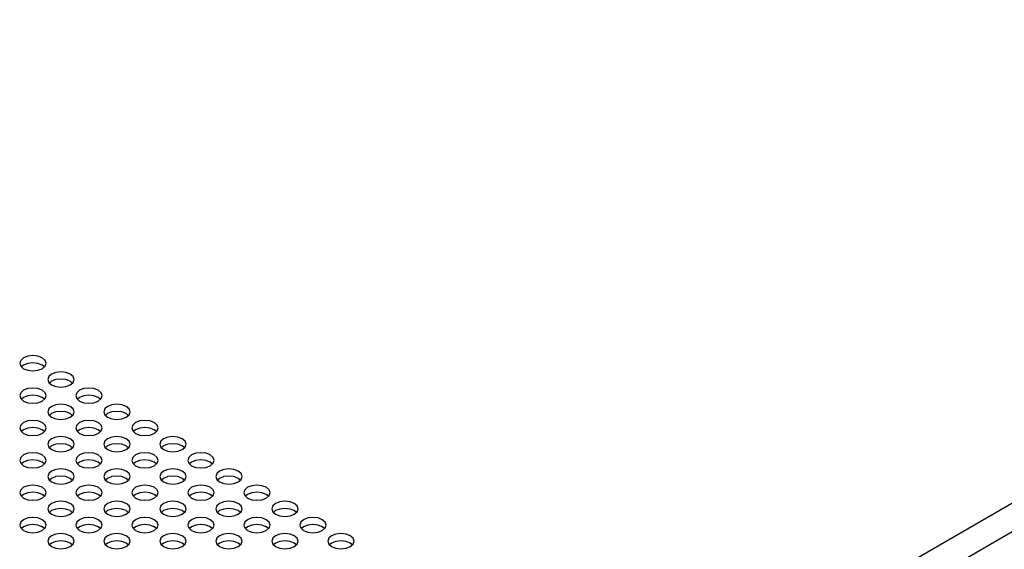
# Model space of a CAD drawing. Header units: inches. Extents: x 0 to 34, y 0 to 22.
# Tile 48 of 66: x 4.549 to 6.001, y 8.64 to 9.42. Entities that reach past the tile are written whole.
import ezdxf

# ---------------------------------------------------------------- set-up
doc = ezdxf.new("R2010")
doc.units = ezdxf.units.IN
doc.header["$LTSCALE"] = 1.87
doc.header["$MEASUREMENT"] = 0
doc.layers.get('0').update_dxf_attribs({"linetype": 'CONTINUOUS'})

msp = doc.modelspace()

# ---------------------------------------------------------------- linework, layer by layer
at = {"color": 2, "linetype": 'CONTINUOUS'}
for p, q in [((4.5725, 7.877), (7.2455, 9.4204)), ((4.5908, 7.8452), (7.2639, 9.3886)), ((4.551, 8.9183), (4.5495, 8.914)), ((4.5495, 8.914), (4.551, 8.9097)), ((4.5552, 8.922), (4.551, 8.9183)), ((4.5552, 8.9114), (4.5521, 8.9087)), ((4.5615, 8.9244), (4.5552, 8.922)), ((4.5615, 8.9138), (4.5552, 8.9114)), ((4.5689, 8.9253), (4.5615, 8.9244)), ((4.5689, 8.9147), (4.5615, 8.9138)), ((4.5764, 8.9244), (4.5689, 8.9253)), ((4.5764, 8.9138), (4.5689, 8.9147)), ((4.5827, 8.922), (4.5764, 8.9244)), ((4.5827, 8.9114), (4.5764, 8.9138)), ((4.5869, 8.9183), (4.5827, 8.922)), ((4.5858, 8.9087), (4.5827, 8.9114)), ((4.5884, 8.914), (4.5869, 8.9183)), ((4.5869, 8.9097), (4.5884, 8.914)), ((4.551, 8.9097), (4.5552, 8.9061)), ((4.5552, 8.9061), (4.5615, 8.9037)), ((4.5615, 8.9037), (4.5689, 8.9028)), ((4.5689, 8.9028), (4.5764, 8.9037)), ((4.5764, 8.9037), (4.5827, 8.9061)), ((4.5827, 8.9061), (4.5869, 8.9097)), ((4.5965, 8.8981), (4.5922, 8.8945)), ((4.6028, 8.9006), (4.5965, 8.8981)), ((4.6102, 8.9014), (4.6028, 8.9006)), ((4.6177, 8.9006), (4.6102, 8.9014)), ((4.624, 8.8981), (4.6177, 8.9006)), ((4.6282, 8.8945), (4.624, 8.8981)), ((4.5922, 8.8945), (4.5908, 8.8902)), ((4.5908, 8.8902), (4.5922, 8.8859)), ((4.5922, 8.8859), (4.5965, 8.8823)), ((4.5965, 8.8876), (4.5934, 8.8849)), ((4.6028, 8.89), (4.5965, 8.8876)), ((4.5965, 8.8823), (4.6028, 8.8798)), ((4.6102, 8.8908), (4.6028, 8.89)), ((4.6177, 8.89), (4.6102, 8.8908)), ((4.624, 8.8876), (4.6177, 8.89)), ((4.6177, 8.8798), (4.624, 8.8823)), ((4.627, 8.8849), (4.624, 8.8876)), ((4.624, 8.8823), (4.6282, 8.8859)), ((4.6297, 8.8902), (4.6282, 8.8945)), ((4.6282, 8.8859), (4.6297, 8.8902)), ((4.551, 8.8707), (4.5495, 8.8664)), ((4.5552, 8.8743), (4.551, 8.8707)), ((4.5615, 8.8768), (4.5552, 8.8743)), ((4.5689, 8.8776), (4.5615, 8.8768)), ((4.5764, 8.8768), (4.5689, 8.8776)), ((4.5827, 8.8743), (4.5764, 8.8768)), ((4.5869, 8.8707), (4.5827, 8.8743)), ((4.5884, 8.8664), (4.5869, 8.8707)), ((4.6028, 8.8798), (4.6102, 8.879)), ((4.6102, 8.879), (4.6177, 8.8798)), ((4.6335, 8.8707), (4.632, 8.8664)), ((4.6377, 8.8743), (4.6335, 8.8707)), ((4.644, 8.8768), (4.6377, 8.8743)), ((4.6515, 8.8776), (4.644, 8.8768)), ((4.6589, 8.8768), (4.6515, 8.8776)), ((4.6653, 8.8743), (4.6589, 8.8768)), ((4.6695, 8.8707), (4.6653, 8.8743)), ((4.671, 8.8664), (4.6695, 8.8707)), ((4.5495, 8.8664), (4.551, 8.8621)), ((4.551, 8.8621), (4.5552, 8.8584)), ((4.5552, 8.8637), (4.5521, 8.8611)), ((4.5615, 8.8662), (4.5552, 8.8637)), ((4.5552, 8.8584), (4.5615, 8.856)), ((4.5689, 8.867), (4.5615, 8.8662)), ((4.5615, 8.856), (4.5689, 8.8551)), ((4.5764, 8.8662), (4.5689, 8.867)), ((4.5689, 8.8551), (4.5764, 8.856)), ((4.5827, 8.8637), (4.5764, 8.8662)), ((4.5764, 8.856), (4.5827, 8.8584)), ((4.5858, 8.8611), (4.5827, 8.8637)), ((4.5827, 8.8584), (4.5869, 8.8621)), ((4.5869, 8.8621), (4.5884, 8.8664)), ((4.6028, 8.8529), (4.5965, 8.8505)), ((4.6102, 8.8538), (4.6028, 8.8529)), ((4.6177, 8.8529), (4.6102, 8.8538)), ((4.624, 8.8505), (4.6177, 8.8529)), ((4.632, 8.8664), (4.6335, 8.8621)), ((4.6335, 8.8621), (4.6377, 8.8584)), ((4.6377, 8.8637), (4.6347, 8.8611)), ((4.644, 8.8662), (4.6377, 8.8637)), ((4.6377, 8.8584), (4.644, 8.856)), ((4.6515, 8.867), (4.644, 8.8662)), ((4.644, 8.856), (4.6515, 8.8551)), ((4.6589, 8.8662), (4.6515, 8.867)), ((4.6515, 8.8551), (4.6589, 8.856)), ((4.6653, 8.8637), (4.6589, 8.8662)), ((4.6589, 8.856), (4.6653, 8.8584)), ((4.6683, 8.8611), (4.6653, 8.8637)), ((4.6653, 8.8584), (4.6695, 8.8621)), ((4.6695, 8.8621), (4.671, 8.8664)), ((4.6853, 8.8529), (4.679, 8.8505)), ((4.6928, 8.8538), (4.6853, 8.8529)), ((4.7002, 8.8529), (4.6928, 8.8538)), ((4.7065, 8.8505), (4.7002, 8.8529)), ((4.5922, 8.8468), (4.5908, 8.8425)), ((4.5908, 8.8425), (4.5922, 8.8382)), ((4.5965, 8.8505), (4.5922, 8.8468)), ((4.5965, 8.8399), (4.5934, 8.8372)), ((4.6028, 8.8423), (4.5965, 8.8399)), ((4.6102, 8.8432), (4.6028, 8.8423)), ((4.6177, 8.8423), (4.6102, 8.8432)), ((4.624, 8.8399), (4.6177, 8.8423)), ((4.6282, 8.8468), (4.624, 8.8505)), ((4.627, 8.8372), (4.624, 8.8399)), ((4.6297, 8.8425), (4.6282, 8.8468)), ((4.6282, 8.8382), (4.6297, 8.8425)), ((4.6748, 8.8468), (4.6733, 8.8425)), ((4.6733, 8.8425), (4.6748, 8.8382)), ((4.679, 8.8505), (4.6748, 8.8468)), ((4.679, 8.8399), (4.6759, 8.8372)), ((4.6853, 8.8423), (4.679, 8.8399)), ((4.6928, 8.8432), (4.6853, 8.8423)), ((4.7002, 8.8423), (4.6928, 8.8432)), ((4.7065, 8.8399), (4.7002, 8.8423)), ((4.7108, 8.8468), (4.7065, 8.8505)), ((4.7096, 8.8372), (4.7065, 8.8399)), ((4.7122, 8.8425), (4.7108, 8.8468)), ((4.7108, 8.8382), (4.7122, 8.8425)), ((4.5552, 8.8266), (4.551, 8.823)), ((4.5615, 8.8291), (4.5552, 8.8266)), ((4.5689, 8.8299), (4.5615, 8.8291)), ((4.5764, 8.8291), (4.5689, 8.8299)), ((4.5827, 8.8266), (4.5764, 8.8291)), ((4.5869, 8.823), (4.5827, 8.8266)), ((4.5922, 8.8382), (4.5965, 8.8346)), ((4.5965, 8.8346), (4.6028, 8.8322)), ((4.6028, 8.8322), (4.6102, 8.8313)), ((4.6102, 8.8313), (4.6177, 8.8322)), ((4.6177, 8.8322), (4.624, 8.8346)), ((4.624, 8.8346), (4.6282, 8.8382)), ((4.6377, 8.8266), (4.6335, 8.823)), ((4.644, 8.8291), (4.6377, 8.8266)), ((4.6515, 8.8299), (4.644, 8.8291)), ((4.6589, 8.8291), (4.6515, 8.8299)), ((4.6653, 8.8266), (4.6589, 8.8291)), ((4.6695, 8.823), (4.6653, 8.8266)), ((4.6748, 8.8382), (4.679, 8.8346)), ((4.679, 8.8346), (4.6853, 8.8322)), ((4.6853, 8.8322), (4.6928, 8.8313)), ((4.6928, 8.8313), (4.7002, 8.8322)), ((4.7002, 8.8322), (4.7065, 8.8346)), ((4.7065, 8.8346), (4.7108, 8.8382)), ((4.7203, 8.8266), (4.7161, 8.823)), ((4.7266, 8.8291), (4.7203, 8.8266)), ((4.7341, 8.8299), (4.7266, 8.8291)), ((4.7415, 8.8291), (4.7341, 8.8299)), ((4.7478, 8.8266), (4.7415, 8.8291)), ((4.752, 8.823), (4.7478, 8.8266)), ((4.551, 8.823), (4.5495, 8.8187)), ((4.5495, 8.8187), (4.551, 8.8144)), ((4.551, 8.8144), (4.5552, 8.8108)), ((4.5552, 8.8161), (4.5521, 8.8134)), ((4.5615, 8.8185), (4.5552, 8.8161)), ((4.5552, 8.8108), (4.5615, 8.8083)), ((4.5689, 8.8193), (4.5615, 8.8185)), ((4.5764, 8.8185), (4.5689, 8.8193)), ((4.5827, 8.8161), (4.5764, 8.8185)), ((4.5764, 8.8083), (4.5827, 8.8108)), ((4.5858, 8.8134), (4.5827, 8.8161)), ((4.5827, 8.8108), (4.5869, 8.8144)), ((4.5884, 8.8187), (4.5869, 8.823)), ((4.5869, 8.8144), (4.5884, 8.8187)), ((4.6335, 8.823), (4.632, 8.8187)), ((4.632, 8.8187), (4.6335, 8.8144)), ((4.6335, 8.8144), (4.6377, 8.8108)), ((4.6377, 8.8161), (4.6347, 8.8134)), ((4.644, 8.8185), (4.6377, 8.8161)), ((4.6377, 8.8108), (4.644, 8.8083)), ((4.6515, 8.8193), (4.644, 8.8185)), ((4.6589, 8.8185), (4.6515, 8.8193)), ((4.6653, 8.8161), (4.6589, 8.8185)), ((4.6589, 8.8083), (4.6653, 8.8108)), ((4.6683, 8.8134), (4.6653, 8.8161)), ((4.6653, 8.8108), (4.6695, 8.8144)), ((4.671, 8.8187), (4.6695, 8.823)), ((4.6695, 8.8144), (4.671, 8.8187)), ((4.7161, 8.823), (4.7146, 8.8187)), ((4.7146, 8.8187), (4.7161, 8.8144)), ((4.7161, 8.8144), (4.7203, 8.8108)), ((4.7203, 8.8161), (4.7172, 8.8134)), ((4.7266, 8.8185), (4.7203, 8.8161)), ((4.7203, 8.8108), (4.7266, 8.8083)), ((4.7341, 8.8193), (4.7266, 8.8185)), ((4.7415, 8.8185), (4.7341, 8.8193)), ((4.7478, 8.8161), (4.7415, 8.8185)), ((4.7415, 8.8083), (4.7478, 8.8108)), ((4.7509, 8.8134), (4.7478, 8.8161)), ((4.7478, 8.8108), (4.752, 8.8144)), ((4.7535, 8.8187), (4.752, 8.823)), ((4.752, 8.8144), (4.7535, 8.8187)), ((4.5615, 8.8083), (4.5689, 8.8075)), ((4.5689, 8.8075), (4.5764, 8.8083)), ((4.5922, 8.7992), (4.5908, 8.7949)), ((4.5908, 8.7949), (4.5922, 8.7906)), ((4.5965, 8.8028), (4.5922, 8.7992)), ((4.6028, 8.8052), (4.5965, 8.8028)), ((4.6102, 8.8061), (4.6028, 8.8052)), ((4.6102, 8.7955), (4.6028, 8.7947)), ((4.6177, 8.8052), (4.6102, 8.8061)), ((4.6177, 8.7947), (4.6102, 8.7955)), ((4.624, 8.8028), (4.6177, 8.8052)), ((4.6282, 8.7992), (4.624, 8.8028)), ((4.6297, 8.7949), (4.6282, 8.7992)), ((4.6282, 8.7906), (4.6297, 8.7949)), ((4.644, 8.8083), (4.6515, 8.8075)), ((4.6515, 8.8075), (4.6589, 8.8083)), ((4.6748, 8.7992), (4.6733, 8.7949)), ((4.6733, 8.7949), (4.6748, 8.7906)), ((4.679, 8.8028), (4.6748, 8.7992)), ((4.6853, 8.8052), (4.679, 8.8028)), ((4.6928, 8.8061), (4.6853, 8.8052)), ((4.6928, 8.7955), (4.6853, 8.7947)), ((4.7002, 8.8052), (4.6928, 8.8061)), ((4.7002, 8.7947), (4.6928, 8.7955)), ((4.7065, 8.8028), (4.7002, 8.8052)), ((4.7108, 8.7992), (4.7065, 8.8028)), ((4.7122, 8.7949), (4.7108, 8.7992)), ((4.7108, 8.7906), (4.7122, 8.7949)), ((4.7266, 8.8083), (4.7341, 8.8075)), ((4.7341, 8.8075), (4.7415, 8.8083)), ((4.7574, 8.7992), (4.7559, 8.7949)), ((4.7559, 8.7949), (4.7574, 8.7906)), ((4.7616, 8.8028), (4.7574, 8.7992)), ((4.7679, 8.8052), (4.7616, 8.8028)), ((4.7753, 8.8061), (4.7679, 8.8052)), ((4.7753, 8.7955), (4.7679, 8.7947)), ((4.7828, 8.8052), (4.7753, 8.8061)), ((4.7828, 8.7947), (4.7753, 8.7955)), ((4.7891, 8.8028), (4.7828, 8.8052)), ((4.7933, 8.7992), (4.7891, 8.8028)), ((4.7948, 8.7949), (4.7933, 8.7992)), ((4.7933, 8.7906), (4.7948, 8.7949)), ((4.5615, 8.7814), (4.5552, 8.779)), ((4.5689, 8.7823), (4.5615, 8.7814)), ((4.5764, 8.7814), (4.5689, 8.7823)), ((4.5827, 8.779), (4.5764, 8.7814)), ((4.5922, 8.7906), (4.5965, 8.7869)), ((4.5965, 8.7922), (4.5934, 8.7896)), ((4.6028, 8.7947), (4.5965, 8.7922)), ((4.5965, 8.7869), (4.6028, 8.7845)), ((4.6028, 8.7845), (4.6102, 8.7836)), ((4.6102, 8.7836), (4.6177, 8.7845)), ((4.624, 8.7922), (4.6177, 8.7947)), ((4.6177, 8.7845), (4.624, 8.7869)), ((4.627, 8.7896), (4.624, 8.7922)), ((4.624, 8.7869), (4.6282, 8.7906)), ((4.644, 8.7814), (4.6377, 8.779)), ((4.6515, 8.7823), (4.644, 8.7814)), ((4.6589, 8.7814), (4.6515, 8.7823)), ((4.6653, 8.779), (4.6589, 8.7814)), ((4.6748, 8.7906), (4.679, 8.7869)), ((4.679, 8.7922), (4.6759, 8.7896)), ((4.6853, 8.7947), (4.679, 8.7922)), ((4.679, 8.7869), (4.6853, 8.7845)), ((4.6853, 8.7845), (4.6928, 8.7836)), ((4.6928, 8.7836), (4.7002, 8.7845)), ((4.7065, 8.7922), (4.7002, 8.7947)), ((4.7002, 8.7845), (4.7065, 8.7869)), ((4.7096, 8.7896), (4.7065, 8.7922)), ((4.7065, 8.7869), (4.7108, 8.7906)), ((4.7266, 8.7814), (4.7203, 8.779)), ((4.7341, 8.7823), (4.7266, 8.7814)), ((4.7415, 8.7814), (4.7341, 8.7823)), ((4.7478, 8.779), (4.7415, 8.7814)), ((4.7574, 8.7906), (4.7616, 8.7869)), ((4.7616, 8.7922), (4.7585, 8.7896)), ((4.7679, 8.7947), (4.7616, 8.7922)), ((4.7616, 8.7869), (4.7679, 8.7845)), ((4.7679, 8.7845), (4.7753, 8.7836)), ((4.7753, 8.7836), (4.7828, 8.7845)), ((4.7891, 8.7922), (4.7828, 8.7947)), ((4.7828, 8.7845), (4.7891, 8.7869)), ((4.7922, 8.7896), (4.7891, 8.7922)), ((4.7891, 8.7869), (4.7933, 8.7906)), ((4.8092, 8.7814), (4.8029, 8.779)), ((4.8166, 8.7823), (4.8092, 8.7814)), ((4.8241, 8.7814), (4.8166, 8.7823)), ((4.8304, 8.779), (4.8241, 8.7814)), ((4.551, 8.7753), (4.5495, 8.771)), ((4.5495, 8.771), (4.551, 8.7667)), ((4.5552, 8.779), (4.551, 8.7753)), ((4.551, 8.7667), (4.5552, 8.7631)), ((4.5552, 8.7684), (4.5521, 8.7657)), ((4.5615, 8.7708), (4.5552, 8.7684)), ((4.5689, 8.7717), (4.5615, 8.7708)), ((4.5764, 8.7708), (4.5689, 8.7717)), ((4.5827, 8.7684), (4.5764, 8.7708)), ((4.5869, 8.7753), (4.5827, 8.779)), ((4.5858, 8.7657), (4.5827, 8.7684)), ((4.5827, 8.7631), (4.5869, 8.7667)), ((4.5884, 8.771), (4.5869, 8.7753)), ((4.5869, 8.7667), (4.5884, 8.771)), ((4.6335, 8.7753), (4.632, 8.771)), ((4.632, 8.771), (4.6335, 8.7667)), ((4.6377, 8.779), (4.6335, 8.7753)), ((4.6335, 8.7667), (4.6377, 8.7631)), ((4.6377, 8.7684), (4.6347, 8.7657)), ((4.644, 8.7708), (4.6377, 8.7684)), ((4.6515, 8.7717), (4.644, 8.7708)), ((4.6589, 8.7708), (4.6515, 8.7717)), ((4.6653, 8.7684), (4.6589, 8.7708)), ((4.6695, 8.7753), (4.6653, 8.779)), ((4.6683, 8.7657), (4.6653, 8.7684)), ((4.6653, 8.7631), (4.6695, 8.7667)), ((4.671, 8.771), (4.6695, 8.7753)), ((4.6695, 8.7667), (4.671, 8.771)), ((4.7161, 8.7753), (4.7146, 8.771)), ((4.7146, 8.771), (4.7161, 8.7667)), ((4.7203, 8.779), (4.7161, 8.7753)), ((4.7161, 8.7667), (4.7203, 8.7631)), ((4.7203, 8.7684), (4.7172, 8.7657)), ((4.7266, 8.7708), (4.7203, 8.7684)), ((4.7341, 8.7717), (4.7266, 8.7708)), ((4.7415, 8.7708), (4.7341, 8.7717)), ((4.7478, 8.7684), (4.7415, 8.7708)), ((4.752, 8.7753), (4.7478, 8.779)), ((4.7509, 8.7657), (4.7478, 8.7684)), ((4.7478, 8.7631), (4.752, 8.7667)), ((4.7535, 8.771), (4.752, 8.7753)), ((4.752, 8.7667), (4.7535, 8.771)), ((4.7986, 8.7753), (4.7972, 8.771)), ((4.7972, 8.771), (4.7986, 8.7667)), ((4.8029, 8.779), (4.7986, 8.7753)), ((4.7986, 8.7667), (4.8029, 8.7631)), ((4.8029, 8.7684), (4.7998, 8.7657)), ((4.8092, 8.7708), (4.8029, 8.7684)), ((4.8166, 8.7717), (4.8092, 8.7708)), ((4.8241, 8.7708), (4.8166, 8.7717)), ((4.8304, 8.7684), (4.8241, 8.7708)), ((4.8346, 8.7753), (4.8304, 8.779)), ((4.8334, 8.7657), (4.8304, 8.7684)), ((4.8304, 8.7631), (4.8346, 8.7667)), ((4.8361, 8.771), (4.8346, 8.7753)), ((4.8346, 8.7667), (4.8361, 8.771)), ((4.5552, 8.7631), (4.5615, 8.7606)), ((4.5615, 8.7606), (4.5689, 8.7598)), ((4.5689, 8.7598), (4.5764, 8.7606)), ((4.5764, 8.7606), (4.5827, 8.7631)), ((4.5922, 8.7515), (4.5908, 8.7472)), ((4.5965, 8.7551), (4.5922, 8.7515)), ((4.6028, 8.7576), (4.5965, 8.7551)), ((4.6102, 8.7584), (4.6028, 8.7576)), ((4.6177, 8.7576), (4.6102, 8.7584)), ((4.624, 8.7551), (4.6177, 8.7576)), ((4.6282, 8.7515), (4.624, 8.7551)), ((4.6297, 8.7472), (4.6282, 8.7515)), ((4.6377, 8.7631), (4.644, 8.7606)), ((4.644, 8.7606), (4.6515, 8.7598)), ((4.6515, 8.7598), (4.6589, 8.7606)), ((4.6589, 8.7606), (4.6653, 8.7631)), ((4.6748, 8.7515), (4.6733, 8.7472)), ((4.679, 8.7551), (4.6748, 8.7515)), ((4.6853, 8.7576), (4.679, 8.7551)), ((4.6928, 8.7584), (4.6853, 8.7576)), ((4.7002, 8.7576), (4.6928, 8.7584)), ((4.7065, 8.7551), (4.7002, 8.7576)), ((4.7108, 8.7515), (4.7065, 8.7551)), ((4.7122, 8.7472), (4.7108, 8.7515)), ((4.7203, 8.7631), (4.7266, 8.7606)), ((4.7266, 8.7606), (4.7341, 8.7598)), ((4.7341, 8.7598), (4.7415, 8.7606)), ((4.7415, 8.7606), (4.7478, 8.7631)), ((4.7574, 8.7515), (4.7559, 8.7472)), ((4.7616, 8.7551), (4.7574, 8.7515)), ((4.7679, 8.7576), (4.7616, 8.7551)), ((4.7753, 8.7584), (4.7679, 8.7576)), ((4.7828, 8.7576), (4.7753, 8.7584)), ((4.7891, 8.7551), (4.7828, 8.7576)), ((4.7933, 8.7515), (4.7891, 8.7551)), ((4.7948, 8.7472), (4.7933, 8.7515)), ((4.8029, 8.7631), (4.8092, 8.7606)), ((4.8092, 8.7606), (4.8166, 8.7598)), ((4.8166, 8.7598), (4.8241, 8.7606)), ((4.8241, 8.7606), (4.8304, 8.7631)), ((4.8399, 8.7515), (4.8384, 8.7472)), ((4.8441, 8.7551), (4.8399, 8.7515)), ((4.8505, 8.7576), (4.8441, 8.7551)), ((4.8579, 8.7584), (4.8505, 8.7576)), ((4.8653, 8.7576), (4.8579, 8.7584)), ((4.8717, 8.7551), (4.8653, 8.7576)), ((4.8759, 8.7515), (4.8717, 8.7551)), ((4.8774, 8.7472), (4.8759, 8.7515)), ((4.5908, 8.7472), (4.5922, 8.7429)), ((4.5922, 8.7429), (4.5965, 8.7392)), ((4.5965, 8.7445), (4.5934, 8.7419)), ((4.6028, 8.747), (4.5965, 8.7445)), ((4.5965, 8.7392), (4.6028, 8.7368)), ((4.6102, 8.7478), (4.6028, 8.747)), ((4.6028, 8.7368), (4.6102, 8.736)), ((4.6177, 8.747), (4.6102, 8.7478)), ((4.6102, 8.736), (4.6177, 8.7368)), ((4.624, 8.7445), (4.6177, 8.747)), ((4.6177, 8.7368), (4.624, 8.7392)), ((4.627, 8.7419), (4.624, 8.7445)), ((4.624, 8.7392), (4.6282, 8.7429)), ((4.6282, 8.7429), (4.6297, 8.7472)), ((4.6733, 8.7472), (4.6748, 8.7429)), ((4.6748, 8.7429), (4.679, 8.7392)), ((4.679, 8.7445), (4.6759, 8.7419)), ((4.6853, 8.747), (4.679, 8.7445)), ((4.679, 8.7392), (4.6853, 8.7368)), ((4.6928, 8.7478), (4.6853, 8.747)), ((4.6853, 8.7368), (4.6928, 8.736)), ((4.7002, 8.747), (4.6928, 8.7478)), ((4.6928, 8.736), (4.7002, 8.7368)), ((4.7065, 8.7445), (4.7002, 8.747)), ((4.7002, 8.7368), (4.7065, 8.7392)), ((4.7096, 8.7419), (4.7065, 8.7445)), ((4.7065, 8.7392), (4.7108, 8.7429)), ((4.7108, 8.7429), (4.7122, 8.7472)), ((4.7559, 8.7472), (4.7574, 8.7429)), ((4.7574, 8.7429), (4.7616, 8.7392)), ((4.7616, 8.7445), (4.7585, 8.7419)), ((4.7679, 8.747), (4.7616, 8.7445)), ((4.7616, 8.7392), (4.7679, 8.7368)), ((4.7753, 8.7478), (4.7679, 8.747)), ((4.7679, 8.7368), (4.7753, 8.736)), ((4.7828, 8.747), (4.7753, 8.7478)), ((4.7753, 8.736), (4.7828, 8.7368)), ((4.7891, 8.7445), (4.7828, 8.747)), ((4.7828, 8.7368), (4.7891, 8.7392)), ((4.7922, 8.7419), (4.7891, 8.7445)), ((4.7891, 8.7392), (4.7933, 8.7429)), ((4.7933, 8.7429), (4.7948, 8.7472)), ((4.8384, 8.7472), (4.8399, 8.7429)), ((4.8399, 8.7429), (4.8441, 8.7392)), ((4.8441, 8.7445), (4.8411, 8.7419)), ((4.8505, 8.747), (4.8441, 8.7445)), ((4.8441, 8.7392), (4.8505, 8.7368)), ((4.8579, 8.7478), (4.8505, 8.747)), ((4.8505, 8.7368), (4.8579, 8.736)), ((4.8653, 8.747), (4.8579, 8.7478)), ((4.8579, 8.736), (4.8653, 8.7368)), ((4.8717, 8.7445), (4.8653, 8.747)), ((4.8653, 8.7368), (4.8717, 8.7392)), ((4.8747, 8.7419), (4.8717, 8.7445)), ((4.8717, 8.7392), (4.8759, 8.7429)), ((4.8759, 8.7429), (4.8774, 8.7472)), ((4.551, 8.7277), (4.5495, 8.7234)), ((4.5495, 8.7234), (4.551, 8.7191)), ((4.5552, 8.7313), (4.551, 8.7277)), ((4.5615, 8.7337), (4.5552, 8.7313)), ((4.5615, 8.7231), (4.5552, 8.7207)), ((4.5689, 8.7346), (4.5615, 8.7337)), ((4.5689, 8.724), (4.5615, 8.7231)), ((4.5764, 8.7337), (4.5689, 8.7346)), ((4.5764, 8.7231), (4.5689, 8.724)), ((4.5827, 8.7313), (4.5764, 8.7337)), ((4.5827, 8.7207), (4.5764, 8.7231)), ((4.5869, 8.7277), (4.5827, 8.7313)), ((4.5884, 8.7234), (4.5869, 8.7277)), ((4.5869, 8.7191), (4.5884, 8.7234)), ((4.6335, 8.7277), (4.632, 8.7234)), ((4.632, 8.7234), (4.6335, 8.7191)), ((4.6377, 8.7313), (4.6335, 8.7277)), ((4.644, 8.7337), (4.6377, 8.7313)), ((4.644, 8.7231), (4.6377, 8.7207)), ((4.6515, 8.7346), (4.644, 8.7337)), ((4.6515, 8.724), (4.644, 8.7231)), ((4.6589, 8.7337), (4.6515, 8.7346)), ((4.6589, 8.7231), (4.6515, 8.724)), ((4.6653, 8.7313), (4.6589, 8.7337)), ((4.6653, 8.7207), (4.6589, 8.7231)), ((4.6695, 8.7277), (4.6653, 8.7313)), ((4.671, 8.7234), (4.6695, 8.7277)), ((4.6695, 8.7191), (4.671, 8.7234)), ((4.7161, 8.7277), (4.7146, 8.7234)), ((4.7146, 8.7234), (4.7161, 8.7191)), ((4.7203, 8.7313), (4.7161, 8.7277)), ((4.7266, 8.7337), (4.7203, 8.7313)), ((4.7266, 8.7231), (4.7203, 8.7207)), ((4.7341, 8.7346), (4.7266, 8.7337)), ((4.7341, 8.724), (4.7266, 8.7231)), ((4.7415, 8.7337), (4.7341, 8.7346)), ((4.7415, 8.7231), (4.7341, 8.724)), ((4.7478, 8.7313), (4.7415, 8.7337)), ((4.7478, 8.7207), (4.7415, 8.7231)), ((4.752, 8.7277), (4.7478, 8.7313)), ((4.7535, 8.7234), (4.752, 8.7277)), ((4.752, 8.7191), (4.7535, 8.7234)), ((4.7986, 8.7277), (4.7972, 8.7234)), ((4.7972, 8.7234), (4.7986, 8.7191)), ((4.8029, 8.7313), (4.7986, 8.7277)), ((4.8092, 8.7337), (4.8029, 8.7313)), ((4.8092, 8.7231), (4.8029, 8.7207)), ((4.8166, 8.7346), (4.8092, 8.7337)), ((4.8166, 8.724), (4.8092, 8.7231)), ((4.8241, 8.7337), (4.8166, 8.7346)), ((4.8241, 8.7231), (4.8166, 8.724)), ((4.8304, 8.7313), (4.8241, 8.7337)), ((4.8304, 8.7207), (4.8241, 8.7231)), ((4.8346, 8.7277), (4.8304, 8.7313)), ((4.8361, 8.7234), (4.8346, 8.7277)), ((4.8346, 8.7191), (4.8361, 8.7234)), ((4.8812, 8.7277), (4.8797, 8.7234)), ((4.8797, 8.7234), (4.8812, 8.7191)), ((4.8854, 8.7313), (4.8812, 8.7277)), ((4.8917, 8.7337), (4.8854, 8.7313)), ((4.8917, 8.7231), (4.8854, 8.7207)), ((4.8992, 8.7346), (4.8917, 8.7337)), ((4.8992, 8.724), (4.8917, 8.7231)), ((4.9066, 8.7337), (4.8992, 8.7346)), ((4.9066, 8.7231), (4.8992, 8.724)), ((4.9129, 8.7313), (4.9066, 8.7337)), ((4.9129, 8.7207), (4.9066, 8.7231)), ((4.9172, 8.7277), (4.9129, 8.7313)), ((4.9186, 8.7234), (4.9172, 8.7277)), ((4.9172, 8.7191), (4.9186, 8.7234)), ((4.551, 8.7191), (4.5552, 8.7154)), ((4.5552, 8.7207), (4.5521, 8.7181)), ((4.5552, 8.7154), (4.5615, 8.713)), ((4.5615, 8.713), (4.5689, 8.7121)), ((4.5689, 8.7121), (4.5764, 8.713)), ((4.5764, 8.713), (4.5827, 8.7154)), ((4.5858, 8.7181), (4.5827, 8.7207)), ((4.5827, 8.7154), (4.5869, 8.7191)), ((4.6028, 8.7099), (4.5965, 8.7075)), ((4.6102, 8.7108), (4.6028, 8.7099)), ((4.6177, 8.7099), (4.6102, 8.7108)), ((4.624, 8.7075), (4.6177, 8.7099)), ((4.6335, 8.7191), (4.6377, 8.7154)), ((4.6377, 8.7207), (4.6347, 8.7181)), ((4.6377, 8.7154), (4.644, 8.713)), ((4.644, 8.713), (4.6515, 8.7121)), ((4.6515, 8.7121), (4.6589, 8.713)), ((4.6589, 8.713), (4.6653, 8.7154)), ((4.6683, 8.7181), (4.6653, 8.7207)), ((4.6653, 8.7154), (4.6695, 8.7191)), ((4.6853, 8.7099), (4.679, 8.7075)), ((4.6928, 8.7108), (4.6853, 8.7099)), ((4.7002, 8.7099), (4.6928, 8.7108)), ((4.7065, 8.7075), (4.7002, 8.7099)), ((4.7161, 8.7191), (4.7203, 8.7154)), ((4.7203, 8.7207), (4.7172, 8.7181)), ((4.7203, 8.7154), (4.7266, 8.713)), ((4.7266, 8.713), (4.7341, 8.7121)), ((4.7341, 8.7121), (4.7415, 8.713)), ((4.7415, 8.713), (4.7478, 8.7154)), ((4.7509, 8.7181), (4.7478, 8.7207)), ((4.7478, 8.7154), (4.752, 8.7191)), ((4.7679, 8.7099), (4.7616, 8.7075)), ((4.7753, 8.7108), (4.7679, 8.7099)), ((4.7828, 8.7099), (4.7753, 8.7108)), ((4.7891, 8.7075), (4.7828, 8.7099)), ((4.7986, 8.7191), (4.8029, 8.7154)), ((4.8029, 8.7207), (4.7998, 8.7181)), ((4.8029, 8.7154), (4.8092, 8.713)), ((4.8092, 8.713), (4.8166, 8.7121)), ((4.8166, 8.7121), (4.8241, 8.713)), ((4.8241, 8.713), (4.8304, 8.7154)), ((4.8334, 8.7181), (4.8304, 8.7207)), ((4.8304, 8.7154), (4.8346, 8.7191)), ((4.8505, 8.7099), (4.8441, 8.7075)), ((4.8579, 8.7108), (4.8505, 8.7099)), ((4.8653, 8.7099), (4.8579, 8.7108)), ((4.8717, 8.7075), (4.8653, 8.7099)), ((4.8812, 8.7191), (4.8854, 8.7154)), ((4.8854, 8.7207), (4.8824, 8.7181)), ((4.8854, 8.7154), (4.8917, 8.713)), ((4.8917, 8.713), (4.8992, 8.7121)), ((4.8992, 8.7121), (4.9066, 8.713)), ((4.9066, 8.713), (4.9129, 8.7154)), ((4.916, 8.7181), (4.9129, 8.7207)), ((4.9129, 8.7154), (4.9172, 8.7191)), ((4.933, 8.7099), (4.9267, 8.7075)), ((4.9405, 8.7108), (4.933, 8.7099)), ((4.9479, 8.7099), (4.9405, 8.7108)), ((4.9542, 8.7075), (4.9479, 8.7099)), ((4.5922, 8.7038), (4.5908, 8.6995)), ((4.5908, 8.6995), (4.5922, 8.6952)), ((4.5965, 8.7075), (4.5922, 8.7038)), ((4.5922, 8.6952), (4.5965, 8.6916)), ((4.5965, 8.6969), (4.5934, 8.6942)), ((4.6028, 8.6993), (4.5965, 8.6969)), ((4.6102, 8.7002), (4.6028, 8.6993)), ((4.6177, 8.6993), (4.6102, 8.7002)), ((4.624, 8.6969), (4.6177, 8.6993)), ((4.6282, 8.7038), (4.624, 8.7075)), ((4.627, 8.6942), (4.624, 8.6969)), ((4.624, 8.6916), (4.6282, 8.6952)), ((4.6297, 8.6995), (4.6282, 8.7038)), ((4.6282, 8.6952), (4.6297, 8.6995)), ((4.6748, 8.7038), (4.6733, 8.6995)), ((4.6733, 8.6995), (4.6748, 8.6952)), ((4.679, 8.7075), (4.6748, 8.7038)), ((4.6748, 8.6952), (4.679, 8.6916)), ((4.679, 8.6969), (4.6759, 8.6942)), ((4.6853, 8.6993), (4.679, 8.6969)), ((4.6928, 8.7002), (4.6853, 8.6993)), ((4.7002, 8.6993), (4.6928, 8.7002)), ((4.7065, 8.6969), (4.7002, 8.6993)), ((4.7108, 8.7038), (4.7065, 8.7075)), ((4.7096, 8.6942), (4.7065, 8.6969)), ((4.7065, 8.6916), (4.7108, 8.6952)), ((4.7122, 8.6995), (4.7108, 8.7038)), ((4.7108, 8.6952), (4.7122, 8.6995)), ((4.7574, 8.7038), (4.7559, 8.6995)), ((4.7559, 8.6995), (4.7574, 8.6952)), ((4.7616, 8.7075), (4.7574, 8.7038)), ((4.7574, 8.6952), (4.7616, 8.6916)), ((4.7616, 8.6969), (4.7585, 8.6942)), ((4.7679, 8.6993), (4.7616, 8.6969)), ((4.7753, 8.7002), (4.7679, 8.6993)), ((4.7828, 8.6993), (4.7753, 8.7002)), ((4.7891, 8.6969), (4.7828, 8.6993)), ((4.7933, 8.7038), (4.7891, 8.7075)), ((4.7922, 8.6942), (4.7891, 8.6969)), ((4.7891, 8.6916), (4.7933, 8.6952)), ((4.7948, 8.6995), (4.7933, 8.7038)), ((4.7933, 8.6952), (4.7948, 8.6995)), ((4.8399, 8.7038), (4.8384, 8.6995)), ((4.8384, 8.6995), (4.8399, 8.6952)), ((4.8441, 8.7075), (4.8399, 8.7038)), ((4.8399, 8.6952), (4.8441, 8.6916)), ((4.8441, 8.6969), (4.8411, 8.6942)), ((4.8505, 8.6993), (4.8441, 8.6969)), ((4.8579, 8.7002), (4.8505, 8.6993)), ((4.8653, 8.6993), (4.8579, 8.7002)), ((4.8717, 8.6969), (4.8653, 8.6993)), ((4.8759, 8.7038), (4.8717, 8.7075)), ((4.8747, 8.6942), (4.8717, 8.6969)), ((4.8717, 8.6916), (4.8759, 8.6952)), ((4.8774, 8.6995), (4.8759, 8.7038)), ((4.8759, 8.6952), (4.8774, 8.6995)), ((4.9225, 8.7038), (4.921, 8.6995)), ((4.921, 8.6995), (4.9225, 8.6952)), ((4.9267, 8.7075), (4.9225, 8.7038)), ((4.9225, 8.6952), (4.9267, 8.6916)), ((4.9267, 8.6969), (4.9236, 8.6942)), ((4.933, 8.6993), (4.9267, 8.6969)), ((4.9405, 8.7002), (4.933, 8.6993)), ((4.9479, 8.6993), (4.9405, 8.7002)), ((4.9542, 8.6969), (4.9479, 8.6993)), ((4.9584, 8.7038), (4.9542, 8.7075)), ((4.9573, 8.6942), (4.9542, 8.6969)), ((4.9542, 8.6916), (4.9584, 8.6952)), ((4.9599, 8.6995), (4.9584, 8.7038)), ((4.9584, 8.6952), (4.9599, 8.6995)), ((4.551, 8.68), (4.5495, 8.6757)), ((4.5552, 8.6836), (4.551, 8.68)), ((4.5615, 8.6861), (4.5552, 8.6836)), ((4.5689, 8.6869), (4.5615, 8.6861)), ((4.5764, 8.6861), (4.5689, 8.6869)), ((4.5827, 8.6836), (4.5764, 8.6861)), ((4.5869, 8.68), (4.5827, 8.6836)), ((4.5884, 8.6757), (4.5869, 8.68)), ((4.5965, 8.6916), (4.6028, 8.6891)), ((4.6028, 8.6891), (4.6102, 8.6883)), ((4.6102, 8.6883), (4.6177, 8.6891)), ((4.6177, 8.6891), (4.624, 8.6916)), ((4.6335, 8.68), (4.632, 8.6757)), ((4.6377, 8.6836), (4.6335, 8.68)), ((4.644, 8.6861), (4.6377, 8.6836)), ((4.6515, 8.6869), (4.644, 8.6861)), ((4.6589, 8.6861), (4.6515, 8.6869)), ((4.6653, 8.6836), (4.6589, 8.6861)), ((4.6695, 8.68), (4.6653, 8.6836)), ((4.671, 8.6757), (4.6695, 8.68)), ((4.679, 8.6916), (4.6853, 8.6891)), ((4.6853, 8.6891), (4.6928, 8.6883)), ((4.6928, 8.6883), (4.7002, 8.6891)), ((4.7002, 8.6891), (4.7065, 8.6916)), ((4.7161, 8.68), (4.7146, 8.6757)), ((4.7203, 8.6836), (4.7161, 8.68)), ((4.7266, 8.6861), (4.7203, 8.6836)), ((4.7341, 8.6869), (4.7266, 8.6861)), ((4.7415, 8.6861), (4.7341, 8.6869)), ((4.7478, 8.6836), (4.7415, 8.6861)), ((4.752, 8.68), (4.7478, 8.6836)), ((4.7535, 8.6757), (4.752, 8.68)), ((4.7616, 8.6916), (4.7679, 8.6891)), ((4.7679, 8.6891), (4.7753, 8.6883)), ((4.7753, 8.6883), (4.7828, 8.6891)), ((4.7828, 8.6891), (4.7891, 8.6916)), ((4.7986, 8.68), (4.7972, 8.6757)), ((4.8029, 8.6836), (4.7986, 8.68)), ((4.8092, 8.6861), (4.8029, 8.6836)), ((4.8166, 8.6869), (4.8092, 8.6861)), ((4.8241, 8.6861), (4.8166, 8.6869)), ((4.8304, 8.6836), (4.8241, 8.6861)), ((4.8346, 8.68), (4.8304, 8.6836)), ((4.8361, 8.6757), (4.8346, 8.68)), ((4.8441, 8.6916), (4.8505, 8.6891)), ((4.8505, 8.6891), (4.8579, 8.6883)), ((4.8579, 8.6883), (4.8653, 8.6891)), ((4.8653, 8.6891), (4.8717, 8.6916)), ((4.8812, 8.68), (4.8797, 8.6757)), ((4.8854, 8.6836), (4.8812, 8.68)), ((4.8917, 8.6861), (4.8854, 8.6836)), ((4.8992, 8.6869), (4.8917, 8.6861)), ((4.9066, 8.6861), (4.8992, 8.6869)), ((4.9129, 8.6836), (4.9066, 8.6861)), ((4.9172, 8.68), (4.9129, 8.6836)), ((4.9186, 8.6757), (4.9172, 8.68)), ((4.9267, 8.6916), (4.933, 8.6891)), ((4.933, 8.6891), (4.9405, 8.6883)), ((4.9405, 8.6883), (4.9479, 8.6891)), ((4.9479, 8.6891), (4.9542, 8.6916)), ((4.9638, 8.68), (4.9623, 8.6757)), ((4.968, 8.6836), (4.9638, 8.68)), ((4.9743, 8.6861), (4.968, 8.6836)), ((4.9817, 8.6869), (4.9743, 8.6861)), ((4.9892, 8.6861), (4.9817, 8.6869)), ((4.9955, 8.6836), (4.9892, 8.6861)), ((4.9997, 8.68), (4.9955, 8.6836)), ((5.0012, 8.6757), (4.9997, 8.68)), ((4.5495, 8.6757), (4.551, 8.6714)), ((4.551, 8.6714), (4.5552, 8.6677)), ((4.5552, 8.673), (4.5521, 8.6704)), ((4.5615, 8.6755), (4.5552, 8.673)), ((4.5552, 8.6677), (4.5615, 8.6653)), ((4.5689, 8.6763), (4.5615, 8.6755)), ((4.5615, 8.6653), (4.5689, 8.6644)), ((4.5764, 8.6755), (4.5689, 8.6763)), ((4.5689, 8.6644), (4.5764, 8.6653)), ((4.5827, 8.673), (4.5764, 8.6755)), ((4.5764, 8.6653), (4.5827, 8.6677)), ((4.5858, 8.6704), (4.5827, 8.673)), ((4.5827, 8.6677), (4.5869, 8.6714)), ((4.5869, 8.6714), (4.5884, 8.6757)), ((4.632, 8.6757), (4.6335, 8.6714)), ((4.6335, 8.6714), (4.6377, 8.6677)), ((4.6377, 8.673), (4.6347, 8.6704)), ((4.644, 8.6755), (4.6377, 8.673)), ((4.6377, 8.6677), (4.644, 8.6653)), ((4.6515, 8.6763), (4.644, 8.6755)), ((4.644, 8.6653), (4.6515, 8.6644)), ((4.6589, 8.6755), (4.6515, 8.6763)), ((4.6515, 8.6644), (4.6589, 8.6653)), ((4.6653, 8.673), (4.6589, 8.6755)), ((4.6589, 8.6653), (4.6653, 8.6677)), ((4.6683, 8.6704), (4.6653, 8.673)), ((4.6653, 8.6677), (4.6695, 8.6714)), ((4.6695, 8.6714), (4.671, 8.6757)), ((4.7146, 8.6757), (4.7161, 8.6714)), ((4.7161, 8.6714), (4.7203, 8.6677)), ((4.7203, 8.673), (4.7172, 8.6704)), ((4.7266, 8.6755), (4.7203, 8.673)), ((4.7203, 8.6677), (4.7266, 8.6653)), ((4.7341, 8.6763), (4.7266, 8.6755)), ((4.7266, 8.6653), (4.7341, 8.6644)), ((4.7415, 8.6755), (4.7341, 8.6763)), ((4.7341, 8.6644), (4.7415, 8.6653)), ((4.7478, 8.673), (4.7415, 8.6755)), ((4.7415, 8.6653), (4.7478, 8.6677)), ((4.7509, 8.6704), (4.7478, 8.673)), ((4.7478, 8.6677), (4.752, 8.6714)), ((4.752, 8.6714), (4.7535, 8.6757)), ((4.7972, 8.6757), (4.7986, 8.6714)), ((4.7986, 8.6714), (4.8029, 8.6677)), ((4.8029, 8.673), (4.7998, 8.6704)), ((4.8092, 8.6755), (4.8029, 8.673)), ((4.8029, 8.6677), (4.8092, 8.6653)), ((4.8166, 8.6763), (4.8092, 8.6755)), ((4.8092, 8.6653), (4.8166, 8.6644)), ((4.8241, 8.6755), (4.8166, 8.6763)), ((4.8166, 8.6644), (4.8241, 8.6653)), ((4.8304, 8.673), (4.8241, 8.6755)), ((4.8241, 8.6653), (4.8304, 8.6677)), ((4.8334, 8.6704), (4.8304, 8.673)), ((4.8304, 8.6677), (4.8346, 8.6714)), ((4.8346, 8.6714), (4.8361, 8.6757)), ((4.8797, 8.6757), (4.8812, 8.6714)), ((4.8812, 8.6714), (4.8854, 8.6677)), ((4.8854, 8.673), (4.8824, 8.6704)), ((4.8917, 8.6755), (4.8854, 8.673)), ((4.8854, 8.6677), (4.8917, 8.6653)), ((4.8992, 8.6763), (4.8917, 8.6755)), ((4.8917, 8.6653), (4.8992, 8.6644)), ((4.9066, 8.6755), (4.8992, 8.6763)), ((4.8992, 8.6644), (4.9066, 8.6653)), ((4.9129, 8.673), (4.9066, 8.6755)), ((4.9066, 8.6653), (4.9129, 8.6677)), ((4.916, 8.6704), (4.9129, 8.673)), ((4.9129, 8.6677), (4.9172, 8.6714)), ((4.9172, 8.6714), (4.9186, 8.6757)), ((4.9623, 8.6757), (4.9638, 8.6714)), ((4.9638, 8.6714), (4.968, 8.6677)), ((4.968, 8.673), (4.9649, 8.6704)), ((4.9743, 8.6755), (4.968, 8.673)), ((4.968, 8.6677), (4.9743, 8.6653)), ((4.9817, 8.6763), (4.9743, 8.6755)), ((4.9743, 8.6653), (4.9817, 8.6644)), ((4.9892, 8.6755), (4.9817, 8.6763)), ((4.9817, 8.6644), (4.9892, 8.6653)), ((4.9955, 8.673), (4.9892, 8.6755)), ((4.9892, 8.6653), (4.9955, 8.6677)), ((4.9986, 8.6704), (4.9955, 8.673)), ((4.9955, 8.6677), (4.9997, 8.6714)), ((4.9997, 8.6714), (5.0012, 8.6757)), ((4.5922, 8.6562), (4.5908, 8.6519)), ((4.5908, 8.6519), (4.5922, 8.6476)), ((4.5965, 8.6598), (4.5922, 8.6562)), ((4.6028, 8.6622), (4.5965, 8.6598)), ((4.6028, 8.6516), (4.5965, 8.6492)), ((4.6102, 8.6631), (4.6028, 8.6622)), ((4.6102, 8.6525), (4.6028, 8.6516)), ((4.6177, 8.6622), (4.6102, 8.6631)), ((4.6177, 8.6516), (4.6102, 8.6525)), ((4.624, 8.6598), (4.6177, 8.6622)), ((4.624, 8.6492), (4.6177, 8.6516)), ((4.6282, 8.6562), (4.624, 8.6598)), ((4.6297, 8.6519), (4.6282, 8.6562)), ((4.6282, 8.6476), (4.6297, 8.6519)), ((4.6748, 8.6562), (4.6733, 8.6519)), ((4.6733, 8.6519), (4.6748, 8.6476)), ((4.679, 8.6598), (4.6748, 8.6562)), ((4.6853, 8.6622), (4.679, 8.6598)), ((4.6853, 8.6516), (4.679, 8.6492)), ((4.6928, 8.6631), (4.6853, 8.6622)), ((4.6928, 8.6525), (4.6853, 8.6516)), ((4.7002, 8.6622), (4.6928, 8.6631)), ((4.7002, 8.6516), (4.6928, 8.6525)), ((4.7065, 8.6598), (4.7002, 8.6622)), ((4.7065, 8.6492), (4.7002, 8.6516)), ((4.7108, 8.6562), (4.7065, 8.6598)), ((4.7122, 8.6519), (4.7108, 8.6562)), ((4.7108, 8.6476), (4.7122, 8.6519)), ((4.7574, 8.6562), (4.7559, 8.6519)), ((4.7559, 8.6519), (4.7574, 8.6476)), ((4.7616, 8.6598), (4.7574, 8.6562)), ((4.7679, 8.6622), (4.7616, 8.6598)), ((4.7679, 8.6516), (4.7616, 8.6492)), ((4.7753, 8.6631), (4.7679, 8.6622)), ((4.7753, 8.6525), (4.7679, 8.6516)), ((4.7828, 8.6622), (4.7753, 8.6631)), ((4.7828, 8.6516), (4.7753, 8.6525)), ((4.7891, 8.6598), (4.7828, 8.6622)), ((4.7891, 8.6492), (4.7828, 8.6516)), ((4.7933, 8.6562), (4.7891, 8.6598)), ((4.7948, 8.6519), (4.7933, 8.6562)), ((4.7933, 8.6476), (4.7948, 8.6519)), ((4.8399, 8.6562), (4.8384, 8.6519)), ((4.8384, 8.6519), (4.8399, 8.6476)), ((4.8441, 8.6598), (4.8399, 8.6562)), ((4.8505, 8.6622), (4.8441, 8.6598)), ((4.8505, 8.6516), (4.8441, 8.6492)), ((4.8579, 8.6631), (4.8505, 8.6622)), ((4.8579, 8.6525), (4.8505, 8.6516)), ((4.8653, 8.6622), (4.8579, 8.6631)), ((4.8653, 8.6516), (4.8579, 8.6525)), ((4.8717, 8.6598), (4.8653, 8.6622)), ((4.8717, 8.6492), (4.8653, 8.6516)), ((4.8759, 8.6562), (4.8717, 8.6598)), ((4.8774, 8.6519), (4.8759, 8.6562)), ((4.8759, 8.6476), (4.8774, 8.6519)), ((4.9225, 8.6562), (4.921, 8.6519)), ((4.921, 8.6519), (4.9225, 8.6476)), ((4.9267, 8.6598), (4.9225, 8.6562)), ((4.933, 8.6622), (4.9267, 8.6598)), ((4.933, 8.6516), (4.9267, 8.6492)), ((4.9405, 8.6631), (4.933, 8.6622)), ((4.9405, 8.6525), (4.933, 8.6516)), ((4.9479, 8.6622), (4.9405, 8.6631)), ((4.9479, 8.6516), (4.9405, 8.6525)), ((4.9542, 8.6598), (4.9479, 8.6622)), ((4.9542, 8.6492), (4.9479, 8.6516)), ((4.9584, 8.6562), (4.9542, 8.6598)), ((4.9599, 8.6519), (4.9584, 8.6562)), ((4.9584, 8.6476), (4.9599, 8.6519)), ((5.0051, 8.6562), (5.0036, 8.6519)), ((5.0036, 8.6519), (5.0051, 8.6476)), ((5.0093, 8.6598), (5.0051, 8.6562)), ((5.0156, 8.6622), (5.0093, 8.6598)), ((5.0156, 8.6516), (5.0093, 8.6492)), ((5.023, 8.6631), (5.0156, 8.6622)), ((5.023, 8.6525), (5.0156, 8.6516)), ((5.0305, 8.6622), (5.023, 8.6631)), ((5.0305, 8.6516), (5.023, 8.6525)), ((5.0368, 8.6598), (5.0305, 8.6622)), ((5.0368, 8.6492), (5.0305, 8.6516)), ((5.041, 8.6562), (5.0368, 8.6598)), ((5.0425, 8.6519), (5.041, 8.6562)), ((5.041, 8.6476), (5.0425, 8.6519)), ((4.5922, 8.6476), (4.5965, 8.6439)), ((4.5965, 8.6492), (4.5934, 8.6466)), ((4.5965, 8.6439), (4.6028, 8.6415)), ((4.6028, 8.6415), (4.6102, 8.6406)), ((4.6102, 8.6406), (4.6177, 8.6415)), ((4.6177, 8.6415), (4.624, 8.6439)), ((4.627, 8.6466), (4.624, 8.6492)), ((4.624, 8.6439), (4.6282, 8.6476)), ((4.6748, 8.6476), (4.679, 8.6439)), ((4.679, 8.6492), (4.6759, 8.6466)), ((4.679, 8.6439), (4.6853, 8.6415)), ((4.6853, 8.6415), (4.6928, 8.6406)), ((4.6928, 8.6406), (4.7002, 8.6415)), ((4.7002, 8.6415), (4.7065, 8.6439)), ((4.7096, 8.6466), (4.7065, 8.6492)), ((4.7065, 8.6439), (4.7108, 8.6476)), ((4.7574, 8.6476), (4.7616, 8.6439)), ((4.7616, 8.6492), (4.7585, 8.6466)), ((4.7616, 8.6439), (4.7679, 8.6415)), ((4.7679, 8.6415), (4.7753, 8.6406)), ((4.7753, 8.6406), (4.7828, 8.6415)), ((4.7828, 8.6415), (4.7891, 8.6439)), ((4.7922, 8.6466), (4.7891, 8.6492)), ((4.7891, 8.6439), (4.7933, 8.6476)), ((4.8399, 8.6476), (4.8441, 8.6439)), ((4.8441, 8.6492), (4.8411, 8.6466)), ((4.8441, 8.6439), (4.8505, 8.6415)), ((4.8505, 8.6415), (4.8579, 8.6406)), ((4.8579, 8.6406), (4.8653, 8.6415)), ((4.8653, 8.6415), (4.8717, 8.6439)), ((4.8747, 8.6466), (4.8717, 8.6492)), ((4.8717, 8.6439), (4.8759, 8.6476)), ((4.9225, 8.6476), (4.9267, 8.6439)), ((4.9267, 8.6492), (4.9236, 8.6466)), ((4.9267, 8.6439), (4.933, 8.6415)), ((4.933, 8.6415), (4.9405, 8.6406)), ((4.9405, 8.6406), (4.9479, 8.6415)), ((4.9479, 8.6415), (4.9542, 8.6439)), ((4.9573, 8.6466), (4.9542, 8.6492)), ((4.9542, 8.6439), (4.9584, 8.6476)), ((5.0051, 8.6476), (5.0093, 8.6439)), ((5.0093, 8.6492), (5.0062, 8.6466)), ((5.0093, 8.6439), (5.0156, 8.6415)), ((5.0156, 8.6415), (5.023, 8.6406)), ((5.023, 8.6406), (5.0305, 8.6415)), ((5.0305, 8.6415), (5.0368, 8.6439)), ((5.0399, 8.6466), (5.0368, 8.6492)), ((5.0368, 8.6439), (5.041, 8.6476))]:
    msp.add_line(p, q, dxfattribs=at)

doc.saveas('drawing.dxf')
